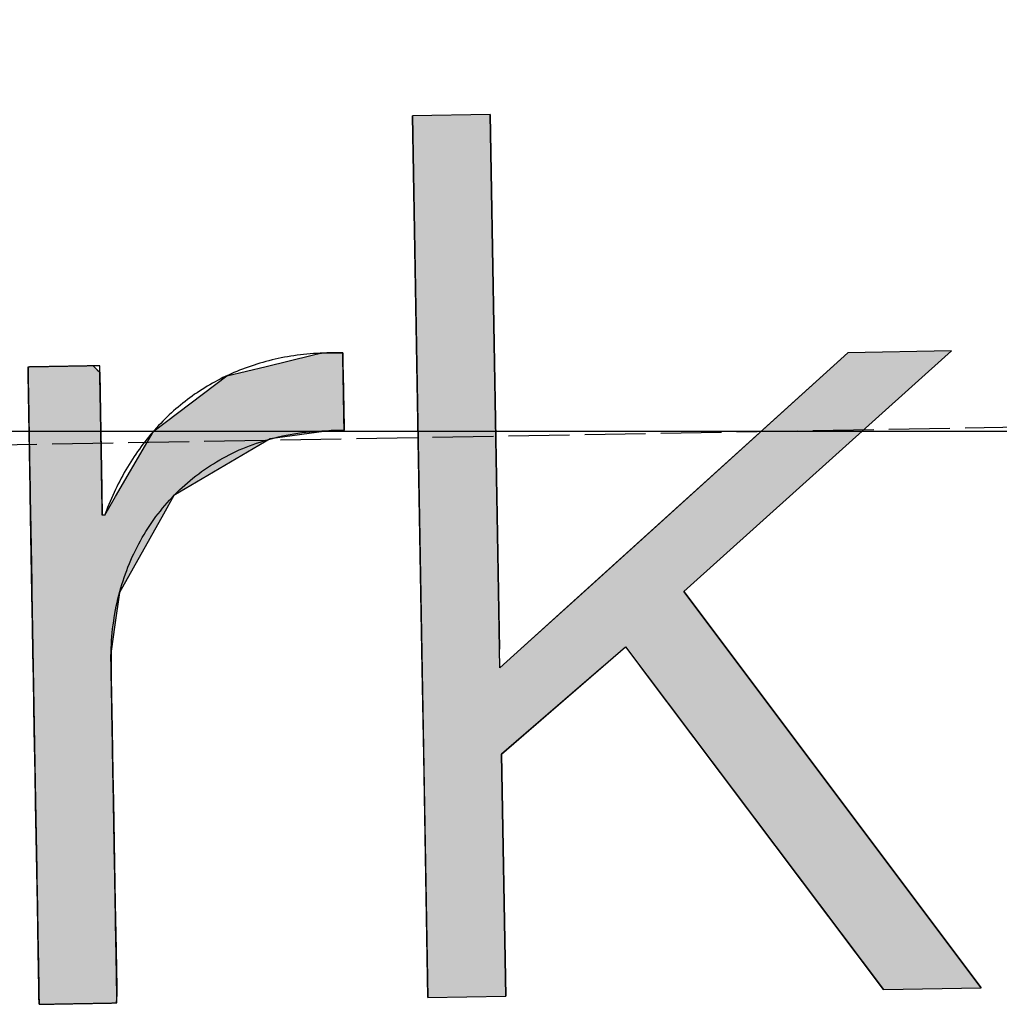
# Model space of a CAD drawing. Extents: x 562 to 7231, y 5917 to 11876.
# Tile 28 of 69: x 3441 to 3521, y 8069 to 8150. Entities that reach past the tile are written whole.
import ezdxf

# ---------------------------------------------------------------- set-up
doc = ezdxf.new("R2010")
doc.units = 0
doc.linetypes.add('GEN3', pattern=[6.25, 5, -1.25])
doc.layers.get('0').update_dxf_attribs({"linetype": 'CONTINUOUS'})
for name, color, linetype in [('3', 6, 'GEN3'), ('5', 3, 'CONTINUOUS'), ('LOGO', 7, 'CONTINUOUS')]:
    doc.layers.add(name, color=color, linetype=linetype)

# ---------------------------------------------------------------- blocks, each defined once
blk = doc.blocks.new('*U45')
at = {"layer": 'LOGO', "color": 30, "linetype": 'CONTINUOUS'}
for p, q in [((48.612, 7.513), (49.161, 7.635)), ((49.161, 7.635), (49.261, 7.657)), ((49.261, 7.657), (49.273, 7.659)), ((49.273, 7.659), (49.524, 7.657)), ((49.524, 7.657), (49.524, 7.635)), ((49.524, 7.635), (49.524, 7.513)), ((45.79, 7.506), (45.793, 7.555)), ((45.79, 7.479), (45.79, 7.506)), ((45.79, 7.23), (45.79, 7.479)), ((46.561, 7.555), (46.611, 7.506)), ((46.611, 7.506), (46.64, 7.479)), ((46.64, 7.479), (46.64, 7.23)), ((48.146, 7.41), (48.612, 7.513)), ((49.524, 7.513), (49.524, 7.41)), ((47.273, 6.774), (48.146, 7.41)), ((49.524, 7.41), (49.524, 6.774)), ((45.79, 6.098), (45.79, 7.23)), ((46.64, 7.23), (46.64, 6.098)), ((47.264, 6.768), (47.273, 6.774)), ((49.524, 6.774), (49.524, 6.768)), ((47.194, 6.652), (47.247, 6.739)), ((47.247, 6.739), (47.248, 6.741)), ((47.248, 6.741), (47.264, 6.768)), ((49.369, 6.739), (48.645, 6.652)), ((49.524, 6.741), (49.369, 6.739)), ((49.524, 6.768), (49.524, 6.741)), ((46.801, 6.001), (47.194, 6.652)), ((48.645, 6.652), (47.492, 6.001)), ((45.79, 6.06), (45.79, 6.098)), ((46.64, 6.098), (46.64, 6.06)), ((45.79, 5.783), (45.79, 6.06)), ((46.64, 6.06), (46.64, 5.783)), ((46.669, 5.783), (46.801, 6.001)), ((47.492, 6.001), (47.365, 5.783)), ((45.79, 4.865), (45.79, 5.783)), ((47.365, 5.783), (46.829, 4.865)), ((45.79, 4.482), (45.79, 4.865)), ((46.829, 4.865), (46.767, 4.482)), ((45.79, 4.172), (45.79, 4.482)), ((46.767, 4.482), (46.716, 4.172)), ((45.79, 3.853), (45.79, 4.172)), ((46.716, 4.172), (46.713, 3.853)), ((45.79, 3.25), (45.79, 3.853)), ((46.713, 3.853), (46.713, 3.25)), ((45.79, 2.727), (45.79, 3.25)), ((46.713, 3.25), (46.713, 2.727)), ((45.79, 2.388), (45.79, 2.727)), ((46.713, 2.727), (46.713, 2.388)), ((45.79, 1.18), (45.79, 2.388)), ((46.713, 2.388), (46.713, 1.18)), ((45.79, 0.629), (45.79, 1.18)), ((46.713, 1.18), (46.713, 0.629)), ((45.79, 0.186), (45.79, 0.629)), ((46.713, 0.629), (46.713, 0.186)), ((45.79, 0.099), (45.79, 0.186)), ((46.713, 0.186), (46.713, 0.099)), ((45.79, 0), (45.79, 0.099)), ((46.713, 0.099), (46.703, 0))]:
    blk.add_line(p, q, dxfattribs=at)
at = {"layer": 'LOGO', "color": 30, "linetype": 'CONTINUOUS', "extrusion": (0, 0, -1)}
for points in [[(-49.161, 7.635), (-49.524, 7.513), (-48.612, 7.513)], [(-49.261, 7.657), (-49.524, 7.635), (-49.161, 7.635)], [(-49.161, 7.635), (-49.524, 7.635), (-49.524, 7.513)], [(-49.273, 7.659), (-49.524, 7.657), (-49.261, 7.657)], [(-49.261, 7.657), (-49.524, 7.657), (-49.524, 7.635)], [(-45.793, 7.555), (-46.611, 7.506), (-45.79, 7.506)], [(-45.79, 7.506), (-46.64, 7.479), (-45.79, 7.479)], [(-45.79, 7.506), (-46.611, 7.506), (-46.64, 7.479)], [(-45.79, 7.479), (-46.64, 7.23), (-45.79, 7.23)], [(-45.79, 7.479), (-46.64, 7.479), (-46.64, 7.23)], [(-45.793, 7.555), (-46.561, 7.555), (-46.611, 7.506)], [(-48.612, 7.513), (-49.524, 7.41), (-48.146, 7.41)], [(-48.612, 7.513), (-49.524, 7.513), (-49.524, 7.41)], [(-48.146, 7.41), (-49.524, 6.774), (-47.273, 6.774)], [(-48.146, 7.41), (-49.524, 7.41), (-49.524, 6.774)], [(-45.79, 7.23), (-46.64, 6.098), (-45.79, 6.098)], [(-45.79, 7.23), (-46.64, 7.23), (-46.64, 6.098)], [(-47.273, 6.774), (-49.524, 6.768), (-47.264, 6.768)], [(-47.273, 6.774), (-49.524, 6.774), (-49.524, 6.768)], [(-47.247, 6.739), (-48.645, 6.652), (-47.194, 6.652)], [(-47.248, 6.741), (-49.369, 6.739), (-47.247, 6.739)], [(-47.247, 6.739), (-49.369, 6.739), (-48.645, 6.652)], [(-47.264, 6.768), (-49.524, 6.741), (-47.248, 6.741)], [(-47.248, 6.741), (-49.524, 6.741), (-49.369, 6.739)], [(-47.264, 6.768), (-49.524, 6.768), (-49.524, 6.741)], [(-47.194, 6.652), (-47.492, 6.001), (-46.801, 6.001)], [(-47.194, 6.652), (-48.645, 6.652), (-47.492, 6.001)], [(-45.79, 6.098), (-46.64, 6.06), (-45.79, 6.06)], [(-45.79, 6.098), (-46.64, 6.098), (-46.64, 6.06)], [(-45.79, 6.06), (-46.64, 5.783), (-45.79, 5.783)], [(-45.79, 6.06), (-46.64, 6.06), (-46.64, 5.783)], [(-46.801, 6.001), (-47.365, 5.783), (-46.669, 5.783)], [(-46.801, 6.001), (-47.492, 6.001), (-47.365, 5.783)], [(-45.79, 5.783), (-46.829, 4.865), (-45.79, 4.865)], [(-45.79, 5.783), (-47.365, 5.783), (-46.829, 4.865)], [(-45.79, 4.865), (-46.767, 4.482), (-45.79, 4.482)], [(-45.79, 4.865), (-46.829, 4.865), (-46.767, 4.482)], [(-45.79, 4.482), (-46.716, 4.172), (-45.79, 4.172)], [(-45.79, 4.482), (-46.767, 4.482), (-46.716, 4.172)], [(-45.79, 4.172), (-46.713, 3.853), (-45.79, 3.853)], [(-45.79, 4.172), (-46.716, 4.172), (-46.713, 3.853)], [(-45.79, 3.853), (-46.713, 3.25), (-45.79, 3.25)], [(-45.79, 3.853), (-46.713, 3.853), (-46.713, 3.25)], [(-45.79, 3.25), (-46.713, 2.727), (-45.79, 2.727)], [(-45.79, 3.25), (-46.713, 3.25), (-46.713, 2.727)], [(-45.79, 2.727), (-46.713, 2.388), (-45.79, 2.388)], [(-45.79, 2.727), (-46.713, 2.727), (-46.713, 2.388)], [(-45.79, 2.388), (-46.713, 1.18), (-45.79, 1.18)], [(-45.79, 2.388), (-46.713, 2.388), (-46.713, 1.18)], [(-45.79, 1.18), (-46.713, 0.629), (-45.79, 0.629)], [(-45.79, 1.18), (-46.713, 1.18), (-46.713, 0.629)], [(-45.79, 0.629), (-46.713, 0.186), (-45.79, 0.186)], [(-45.79, 0.629), (-46.713, 0.629), (-46.713, 0.186)], [(-45.79, 0.186), (-46.713, 0.099), (-45.79, 0.099)], [(-45.79, 0.186), (-46.713, 0.186), (-46.713, 0.099)], [(-45.79, 0.099), (-46.703, 0), (-45.79, 0)], [(-45.79, 0.099), (-46.713, 0.099), (-46.703, 0)]]:
    blk.add_solid(points, dxfattribs=at)
blk = doc.blocks.new('*U46')
at = {"layer": 'LOGO', "color": 30, "linetype": 'CONTINUOUS'}
for p, q in [((50.4, 4.114), (50.4, 10.454)), ((51.322, 10.454), (51.322, 4.114)), ((52.31, 4.758), (55.51, 7.555)), ((56.74, 7.555), (53.518, 4.758)), ((51.574, 4.114), (52.31, 4.758)), ((53.518, 4.758), (53.984, 4.114)), ((50.4, 3.894), (50.4, 4.114)), ((53.984, 4.114), (54.143, 3.894)), ((50.4, 2.869), (50.4, 3.894)), ((52.552, 3.894), (51.322, 2.869)), ((55.802, 0), (52.975, 3.894)), ((54.143, 3.894), (56.959, 0)), ((50.4, 0), (50.4, 2.869)), ((51.322, 2.869), (51.322, 0))]:
    blk.add_line(p, q, dxfattribs=at)
at = {"layer": 'LOGO', "color": 30, "linetype": 'CONTINUOUS', "extrusion": (0, 0, -1)}
for points in [[(-50.4, 10.454), (-51.322, 4.114), (-50.4, 4.114)], [(-50.4, 10.454), (-51.322, 10.454), (-51.322, 4.114)], [(-55.51, 7.555), (-53.518, 4.758), (-52.31, 4.758)], [(-55.51, 7.555), (-56.74, 7.555), (-53.518, 4.758)], [(-52.31, 4.758), (-53.984, 4.114), (-51.574, 4.114)], [(-52.31, 4.758), (-53.518, 4.758), (-53.984, 4.114)], [(-50.4, 4.114), (-51.322, 3.894), (-50.4, 3.894)], [(-50.4, 4.114), (-51.322, 4.114), (-51.322, 3.894)], [(-51.574, 4.114), (-52.552, 3.894), (-51.322, 3.894)], [(-51.574, 4.114), (-52.816, 4.114), (-52.552, 3.894)], [(-52.816, 4.114), (-54.143, 3.894), (-52.975, 3.894)], [(-52.816, 4.114), (-53.984, 4.114), (-54.143, 3.894)], [(-50.4, 3.894), (-51.322, 2.869), (-50.4, 2.869)], [(-50.4, 3.894), (-52.552, 3.894), (-51.322, 2.869)], [(-52.975, 3.894), (-56.959, 0), (-55.802, 0)], [(-52.975, 3.894), (-54.143, 3.894), (-56.959, 0)], [(-50.4, 2.869), (-51.322, 0), (-50.4, 0)], [(-50.4, 2.869), (-51.322, 2.869), (-51.322, 0)]]:
    blk.add_solid(points, dxfattribs=at)
blk = doc.blocks.new('KLAUS')
at = {"layer": 'LOGO'}
blk.add_lwpolyline([(50.4, 0), (51.322, 0), (51.322, 2.869), (52.816, 4.114), (55.802, 0), (56.959, 0), (53.518, 4.758), (56.74, 7.555), (55.51, 7.555), (51.322, 3.894), (51.322, 10.454), (50.4, 10.454), (50.4, 0), (50.4, 0)], dxfattribs=at)
blk.add_polyline3d([(45.79, 0, 0), (45.791, 0, 0), (45.791, 0, 0), (45.793, 0, 0), (45.795, 0, 0), (45.797, 0, 0), (45.8, 0, 0), (45.803, 0, 0), (45.807, 0, 0), (45.812, 0, 0), (45.817, 0, 0), (45.822, 0, 0), (45.828, 0, 0), (45.834, 0, 0), (45.84, 0, 0), (45.847, 0, 0), (45.855, 0, 0), (45.862, 0, 0), (45.871, 0, 0), (45.879, 0, 0), (45.888, 0, 0), (45.897, 0, 0), (45.907, 0, 0), (45.916, 0, 0), (45.926, 0, 0), (45.937, 0, 0), (45.947, 0, 0), (45.959, 0, 0), (45.97, 0, 0), (45.981, 0, 0), (45.993, 0, 0), (46.005, 0, 0), (46.017, 0, 0), (46.029, 0, 0), (46.042, 0, 0), (46.054, 0, 0), (46.067, 0, 0), (46.08, 0, 0), (46.093, 0, 0), (46.106, 0, 0), (46.12, 0, 0), (46.133, 0, 0), (46.147, 0, 0), (46.161, 0, 0), (46.175, 0, 0), (46.188, 0, 0), (46.202, 0, 0), (46.216, 0, 0), (46.23, 0, 0), (46.244, 0, 0), (46.258, 0, 0), (46.272, 0, 0), (46.286, 0, 0), (46.3, 0, 0), (46.314, 0, 0), (46.327, 0, 0), (46.341, 0, 0), (46.355, 0, 0), (46.368, 0, 0), (46.382, 0, 0), (46.395, 0, 0), (46.409, 0, 0), (46.422, 0, 0), (46.435, 0, 0), (46.448, 0, 0), (46.46, 0, 0), (46.473, 0, 0), (46.485, 0, 0), (46.497, 0, 0), (46.509, 0, 0), (46.521, 0, 0), (46.532, 0, 0), (46.544, 0, 0), (46.555, 0, 0), (46.565, 0, 0), (46.576, 0, 0), (46.586, 0, 0), (46.596, 0, 0), (46.605, 0, 0), (46.614, 0, 0), (46.623, 0, 0), (46.632, 0, 0), (46.64, 0, 0), (46.648, 0, 0), (46.655, 0, 0), (46.662, 0, 0), (46.669, 0, 0), (46.675, 0, 0), (46.681, 0, 0), (46.686, 0, 0), (46.691, 0, 0), (46.695, 0, 0), (46.699, 0, 0), (46.703, 0, 0), (46.706, 0, 0), (46.708, 0, 0), (46.71, 0, 0), (46.712, 0, 0), (46.713, 0, 0), (46.713, 0, 0), (46.713, 0.001, 0), (46.713, 0.004, 0), (46.713, 0.01, 0), (46.713, 0.018, 0), (46.713, 0.028, 0), (46.713, 0.041, 0), (46.713, 0.055, 0), (46.713, 0.072, 0), (46.713, 0.091, 0), (46.713, 0.112, 0), (46.713, 0.135, 0), (46.713, 0.16, 0), (46.713, 0.186, 0), (46.713, 0.215, 0), (46.713, 0.245, 0), (46.713, 0.277, 0), (46.713, 0.311, 0), (46.713, 0.346, 0), (46.713, 0.383, 0), (46.713, 0.421, 0), (46.713, 0.461, 0), (46.713, 0.503, 0), (46.713, 0.545, 0), (46.713, 0.589, 0), (46.713, 0.634, 0), (46.713, 0.681, 0), (46.713, 0.729, 0), (46.713, 0.777, 0), (46.713, 0.827, 0), (46.713, 0.878, 0), (46.713, 0.93, 0), (46.713, 0.983, 0), (46.713, 1.036, 0), (46.713, 1.091, 0), (46.713, 1.146, 0), (46.713, 1.202, 0), (46.713, 1.259, 0), (46.713, 1.316, 0), (46.713, 1.374, 0), (46.713, 1.432, 0), (46.713, 1.491, 0), (46.713, 1.55, 0), (46.713, 1.61, 0), (46.713, 1.67, 0), (46.713, 1.73, 0), (46.713, 1.791, 0), (46.713, 1.852, 0), (46.713, 1.912, 0), (46.713, 1.973, 0), (46.713, 2.034, 0), (46.713, 2.095, 0), (46.713, 2.156, 0), (46.713, 2.217, 0), (46.713, 2.277, 0), (46.713, 2.338, 0), (46.713, 2.398, 0), (46.713, 2.458, 0), (46.713, 2.517, 0), (46.713, 2.576, 0), (46.713, 2.635, 0), (46.713, 2.693, 0), (46.713, 2.75, 0), (46.713, 2.807, 0), (46.713, 2.863, 0), (46.713, 2.918, 0), (46.713, 2.973, 0), (46.713, 3.027, 0), (46.713, 3.08, 0), (46.713, 3.132, 0), (46.713, 3.183, 0), (46.713, 3.234, 0), (46.713, 3.283, 0), (46.713, 3.331, 0), (46.713, 3.377, 0), (46.713, 3.423, 0), (46.713, 3.467, 0), (46.713, 3.511, 0), (46.713, 3.552, 0), (46.713, 3.592, 0), (46.713, 3.631, 0), (46.713, 3.669, 0), (46.713, 3.704, 0), (46.713, 3.739, 0), (46.713, 3.771, 0), (46.713, 3.802, 0), (46.713, 3.831, 0), (46.713, 3.858, 0), (46.713, 3.884, 0), (46.713, 3.907, 0), (46.713, 3.929, 0), (46.713, 3.948, 0), (46.713, 3.966, 0), (46.713, 3.981, 0), (46.713, 3.994, 0), (46.713, 4.005, 0), (46.713, 4.014, 0), (46.713, 4.02, 0), (46.713, 4.024, 0), (46.713, 4.026, 0), (46.713, 4.064, 0), (46.714, 4.111, 0), (46.716, 4.158, 0), (46.718, 4.205, 0), (46.721, 4.251, 0), (46.724, 4.298, 0), (46.729, 4.344, 0), (46.734, 4.389, 0), (46.739, 4.435, 0), (46.746, 4.48, 0), (46.753, 4.525, 0), (46.761, 4.57, 0), (46.769, 4.614, 0), (46.778, 4.658, 0), (46.787, 4.702, 0), (46.797, 4.746, 0), (46.808, 4.789, 0), (46.82, 4.832, 0), (46.832, 4.875, 0), (46.845, 4.917, 0), (46.858, 4.959, 0), (46.872, 5.001, 0), (46.887, 5.042, 0), (46.902, 5.083, 0), (46.918, 5.124, 0), (46.934, 5.164, 0), (46.951, 5.204, 0), (46.969, 5.243, 0), (46.987, 5.283, 0), (47.006, 5.321, 0), (47.025, 5.36, 0), (47.045, 5.398, 0), (47.066, 5.435, 0), (47.087, 5.473, 0), (47.109, 5.509, 0), (47.131, 5.546, 0), (47.154, 5.582, 0), (47.177, 5.617, 0), (47.201, 5.652, 0), (47.226, 5.687, 0), (47.251, 5.721, 0), (47.276, 5.755, 0), (47.302, 5.788, 0), (47.329, 5.821, 0), (47.356, 5.854, 0), (47.384, 5.886, 0), (47.412, 5.917, 0), (47.441, 5.948, 0), (47.47, 5.978, 0), (47.5, 6.008, 0), (47.53, 6.038, 0), (47.561, 6.067, 0), (47.592, 6.095, 0), (47.624, 6.123, 0), (47.657, 6.15, 0), (47.689, 6.177, 0), (47.722, 6.203, 0), (47.756, 6.229, 0), (47.791, 6.254, 0), (47.825, 6.279, 0), (47.86, 6.303, 0), (47.896, 6.326, 0), (47.932, 6.349, 0), (47.969, 6.371, 0), (48.006, 6.393, 0), (48.043, 6.414, 0), (48.081, 6.435, 0), (48.12, 6.455, 0), (48.158, 6.474, 0), (48.198, 6.492, 0), (48.237, 6.51, 0), (48.277, 6.528, 0), (48.318, 6.545, 0), (48.359, 6.561, 0), (48.4, 6.576, 0), (48.442, 6.591, 0), (48.484, 6.605, 0), (48.527, 6.618, 0), (48.57, 6.631, 0), (48.613, 6.643, 0), (48.657, 6.655, 0), (48.701, 6.665, 0), (48.746, 6.675, 0), (48.791, 6.685, 0), (48.836, 6.693, 0), (48.882, 6.701, 0), (48.928, 6.708, 0), (48.974, 6.715, 0), (49.021, 6.721, 0), (49.069, 6.725, 0), (49.116, 6.73, 0), (49.164, 6.733, 0), (49.212, 6.736, 0), (49.261, 6.738, 0), (49.31, 6.739, 0), (49.359, 6.739, 0), (49.409, 6.739, 0), (49.459, 6.737, 0), (49.509, 6.735, 0), (49.524, 6.735, 0), (49.524, 6.736, 0), (49.524, 6.737, 0), (49.524, 6.738, 0), (49.524, 6.741, 0), (49.524, 6.744, 0), (49.524, 6.747, 0), (49.524, 6.751, 0), (49.524, 6.755, 0), (49.524, 6.76, 0), (49.524, 6.765, 0), (49.524, 6.77, 0), (49.524, 6.776, 0), (49.524, 6.783, 0), (49.524, 6.79, 0), (49.524, 6.797, 0), (49.524, 6.804, 0), (49.524, 6.813, 0), (49.524, 6.821, 0), (49.524, 6.83, 0), (49.524, 6.839, 0), (49.524, 6.848, 0), (49.524, 6.858, 0), (49.524, 6.868, 0), (49.524, 6.878, 0), (49.524, 6.889, 0), (49.524, 6.9, 0), (49.524, 6.911, 0), (49.524, 6.922, 0), (49.524, 6.934, 0), (49.524, 6.945, 0), (49.524, 6.958, 0), (49.524, 6.97, 0), (49.524, 6.982, 0), (49.524, 6.995, 0), (49.524, 7.008, 0), (49.524, 7.021, 0), (49.524, 7.034, 0), (49.524, 7.047, 0), (49.524, 7.06, 0), (49.524, 7.074, 0), (49.524, 7.087, 0), (49.524, 7.101, 0), (49.524, 7.115, 0), (49.524, 7.129, 0), (49.524, 7.142, 0), (49.524, 7.156, 0), (49.524, 7.17, 0), (49.524, 7.184, 0), (49.524, 7.198, 0), (49.524, 7.212, 0), (49.524, 7.226, 0), (49.524, 7.24, 0), (49.524, 7.254, 0), (49.524, 7.268, 0), (49.524, 7.281, 0), (49.524, 7.295, 0), (49.524, 7.309, 0), (49.524, 7.322, 0), (49.524, 7.336, 0), (49.524, 7.349, 0), (49.524, 7.362, 0), (49.524, 7.375, 0), (49.524, 7.388, 0), (49.524, 7.401, 0), (49.524, 7.414, 0), (49.524, 7.426, 0), (49.524, 7.438, 0), (49.524, 7.45, 0), (49.524, 7.462, 0), (49.524, 7.473, 0), (49.524, 7.485, 0), (49.524, 7.496, 0), (49.524, 7.507, 0), (49.524, 7.517, 0), (49.524, 7.527, 0), (49.524, 7.537, 0), (49.524, 7.547, 0), (49.524, 7.556, 0), (49.524, 7.565, 0), (49.524, 7.574, 0), (49.524, 7.582, 0), (49.524, 7.59, 0), (49.524, 7.597, 0), (49.524, 7.605, 0), (49.524, 7.611, 0), (49.524, 7.618, 0), (49.524, 7.623, 0), (49.524, 7.629, 0), (49.524, 7.634, 0), (49.524, 7.639, 0), (49.524, 7.643, 0), (49.524, 7.646, 0), (49.524, 7.649, 0), (49.524, 7.652, 0), (49.524, 7.654, 0), (49.524, 7.656, 0), (49.524, 7.657, 0), (49.524, 7.657, 0), (49.499, 7.658, 0), (49.458, 7.66, 0), (49.418, 7.66, 0), (49.377, 7.661, 0), (49.337, 7.66, 0), (49.297, 7.66, 0), (49.257, 7.659, 0), (49.217, 7.657, 0), (49.177, 7.655, 0), (49.138, 7.653, 0), (49.099, 7.65, 0), (49.06, 7.646, 0), (49.022, 7.642, 0), (48.983, 7.638, 0), (48.945, 7.633, 0), (48.907, 7.628, 0), (48.869, 7.623, 0), (48.832, 7.617, 0), (48.794, 7.61, 0), (48.758, 7.603, 0), (48.721, 7.596, 0), (48.684, 7.588, 0), (48.648, 7.579, 0), (48.612, 7.571, 0), (48.576, 7.562, 0), (48.54, 7.552, 0), (48.505, 7.542, 0), (48.47, 7.532, 0), (48.435, 7.521, 0), (48.4, 7.509, 0), (48.366, 7.498, 0), (48.331, 7.485, 0), (48.297, 7.473, 0), (48.264, 7.46, 0), (48.23, 7.447, 0), (48.197, 7.433, 0), (48.164, 7.418, 0), (48.132, 7.404, 0), (48.099, 7.389, 0), (48.067, 7.373, 0), (48.035, 7.357, 0), (48.004, 7.341, 0), (47.972, 7.325, 0), (47.941, 7.307, 0), (47.91, 7.29, 0), (47.88, 7.272, 0), (47.849, 7.254, 0), (47.819, 7.235, 0), (47.79, 7.216, 0), (47.76, 7.197, 0), (47.731, 7.177, 0), (47.702, 7.157, 0), (47.673, 7.136, 0), (47.645, 7.115, 0), (47.617, 7.094, 0), (47.589, 7.072, 0), (47.561, 7.05, 0), (47.534, 7.027, 0), (47.507, 7.004, 0), (47.48, 6.981, 0), (47.454, 6.958, 0), (47.428, 6.934, 0), (47.402, 6.909, 0), (47.377, 6.885, 0), (47.351, 6.859, 0), (47.326, 6.834, 0), (47.302, 6.808, 0), (47.277, 6.782, 0), (47.253, 6.755, 0), (47.229, 6.729, 0), (47.206, 6.701, 0), (47.183, 6.674, 0), (47.16, 6.646, 0), (47.137, 6.617, 0), (47.115, 6.589, 0), (47.093, 6.56, 0), (47.072, 6.53, 0), (47.05, 6.501, 0), (47.029, 6.471, 0), (47.008, 6.44, 0), (46.988, 6.41, 0), (46.968, 6.379, 0), (46.948, 6.347, 0), (46.929, 6.316, 0), (46.91, 6.284, 0), (46.891, 6.251, 0), (46.872, 6.218, 0), (46.854, 6.185, 0), (46.836, 6.152, 0), (46.819, 6.118, 0), (46.801, 6.084, 0), (46.785, 6.05, 0), (46.768, 6.016, 0), (46.752, 5.981, 0), (46.736, 5.945, 0), (46.721, 5.91, 0), (46.705, 5.874, 0), (46.691, 5.838, 0), (46.676, 5.801, 0), (46.669, 5.783, 0), (46.669, 5.783, 0), (46.669, 5.783, 0), (46.669, 5.783, 0), (46.669, 5.783, 0), (46.669, 5.783, 0), (46.669, 5.783, 0), (46.668, 5.783, 0), (46.668, 5.783, 0), (46.668, 5.783, 0), (46.668, 5.783, 0), (46.668, 5.783, 0), (46.668, 5.783, 0), (46.667, 5.783, 0), (46.667, 5.783, 0), (46.667, 5.783, 0), (46.667, 5.783, 0), (46.666, 5.783, 0), (46.666, 5.783, 0), (46.666, 5.783, 0), (46.666, 5.783, 0), (46.665, 5.783, 0), (46.665, 5.783, 0), (46.665, 5.783, 0), (46.664, 5.783, 0), (46.664, 5.783, 0), (46.664, 5.783, 0), (46.663, 5.783, 0), (46.663, 5.783, 0), (46.663, 5.783, 0), (46.662, 5.783, 0), (46.662, 5.783, 0), (46.661, 5.783, 0), (46.661, 5.783, 0), (46.661, 5.783, 0), (46.66, 5.783, 0), (46.66, 5.783, 0), (46.66, 5.783, 0), (46.659, 5.783, 0), (46.659, 5.783, 0), (46.658, 5.783, 0), (46.658, 5.783, 0), (46.657, 5.783, 0), (46.657, 5.783, 0), (46.657, 5.783, 0), (46.656, 5.783, 0), (46.656, 5.783, 0), (46.655, 5.783, 0), (46.655, 5.783, 0), (46.654, 5.783, 0), (46.654, 5.783, 0), (46.654, 5.783, 0), (46.653, 5.783, 0), (46.653, 5.783, 0), (46.652, 5.783, 0), (46.652, 5.783, 0), (46.651, 5.783, 0), (46.651, 5.783, 0), (46.651, 5.783, 0), (46.65, 5.783, 0), (46.65, 5.783, 0), (46.649, 5.783, 0), (46.649, 5.783, 0), (46.648, 5.783, 0), (46.648, 5.783, 0), (46.648, 5.783, 0), (46.647, 5.783, 0), (46.647, 5.783, 0), (46.647, 5.783, 0), (46.646, 5.783, 0), (46.646, 5.783, 0), (46.645, 5.783, 0), (46.645, 5.783, 0), (46.645, 5.783, 0), (46.644, 5.783, 0), (46.644, 5.783, 0), (46.644, 5.783, 0), (46.643, 5.783, 0), (46.643, 5.783, 0), (46.643, 5.783, 0), (46.643, 5.783, 0), (46.642, 5.783, 0), (46.642, 5.783, 0), (46.642, 5.783, 0), (46.642, 5.783, 0), (46.641, 5.783, 0), (46.641, 5.783, 0), (46.641, 5.783, 0), (46.641, 5.783, 0), (46.641, 5.783, 0), (46.641, 5.783, 0), (46.64, 5.783, 0), (46.64, 5.783, 0), (46.64, 5.783, 0), (46.64, 5.783, 0), (46.64, 5.783, 0), (46.64, 5.783, 0), (46.64, 5.783, 0), (46.64, 5.783, 0), (46.64, 5.783, 0), (46.64, 5.784, 0), (46.64, 5.786, 0), (46.64, 5.789, 0), (46.64, 5.793, 0), (46.64, 5.798, 0), (46.64, 5.804, 0), (46.64, 5.811, 0), (46.64, 5.819, 0), (46.64, 5.828, 0), (46.64, 5.837, 0), (46.64, 5.848, 0), (46.64, 5.859, 0), (46.64, 5.871, 0), (46.64, 5.884, 0), (46.64, 5.898, 0), (46.64, 5.912, 0), (46.64, 5.928, 0), (46.64, 5.943, 0), (46.64, 5.96, 0), (46.64, 5.977, 0), (46.64, 5.995, 0), (46.64, 6.013, 0), (46.64, 6.033, 0), (46.64, 6.052, 0), (46.64, 6.072, 0), (46.64, 6.093, 0), (46.64, 6.114, 0), (46.64, 6.136, 0), (46.64, 6.158, 0), (46.64, 6.181, 0), (46.64, 6.204, 0), (46.64, 6.227, 0), (46.64, 6.251, 0), (46.64, 6.275, 0), (46.64, 6.3, 0), (46.64, 6.324, 0), (46.64, 6.349, 0), (46.64, 6.375, 0), (46.64, 6.4, 0), (46.64, 6.426, 0), (46.64, 6.452, 0), (46.64, 6.478, 0), (46.64, 6.505, 0), (46.64, 6.531, 0), (46.64, 6.558, 0), (46.64, 6.584, 0), (46.64, 6.611, 0), (46.64, 6.638, 0), (46.64, 6.665, 0), (46.64, 6.692, 0), (46.64, 6.718, 0), (46.64, 6.745, 0), (46.64, 6.772, 0), (46.64, 6.798, 0), (46.64, 6.825, 0), (46.64, 6.851, 0), (46.64, 6.878, 0), (46.64, 6.904, 0), (46.64, 6.929, 0), (46.64, 6.955, 0), (46.64, 6.98, 0), (46.64, 7.006, 0), (46.64, 7.031, 0), (46.64, 7.055, 0), (46.64, 7.079, 0), (46.64, 7.103, 0), (46.64, 7.127, 0), (46.64, 7.15, 0), (46.64, 7.173, 0), (46.64, 7.195, 0), (46.64, 7.217, 0), (46.64, 7.238, 0), (46.64, 7.259, 0), (46.64, 7.279, 0), (46.64, 7.299, 0), (46.64, 7.318, 0), (46.64, 7.337, 0), (46.64, 7.355, 0), (46.64, 7.372, 0), (46.64, 7.389, 0), (46.64, 7.405, 0), (46.64, 7.421, 0), (46.64, 7.435, 0), (46.64, 7.449, 0), (46.64, 7.462, 0), (46.64, 7.475, 0), (46.64, 7.486, 0), (46.64, 7.497, 0), (46.64, 7.507, 0), (46.64, 7.516, 0), (46.64, 7.524, 0), (46.64, 7.531, 0), (46.64, 7.538, 0), (46.64, 7.543, 0), (46.64, 7.547, 0), (46.64, 7.551, 0), (46.64, 7.553, 0), (46.64, 7.554, 0), (46.64, 7.555, 0), (46.639, 7.555, 0), (46.639, 7.555, 0), (46.637, 7.555, 0), (46.635, 7.555, 0), (46.633, 7.555, 0), (46.63, 7.555, 0), (46.627, 7.555, 0), (46.623, 7.555, 0), (46.619, 7.555, 0), (46.614, 7.555, 0), (46.609, 7.555, 0), (46.604, 7.555, 0), (46.598, 7.555, 0), (46.592, 7.555, 0), (46.585, 7.555, 0), (46.578, 7.555, 0), (46.571, 7.555, 0), (46.564, 7.555, 0), (46.556, 7.555, 0), (46.548, 7.555, 0), (46.539, 7.555, 0), (46.53, 7.555, 0), (46.521, 7.555, 0), (46.512, 7.555, 0), (46.502, 7.555, 0), (46.492, 7.555, 0), (46.482, 7.555, 0), (46.472, 7.555, 0), (46.461, 7.555, 0), (46.45, 7.555, 0), (46.439, 7.555, 0), (46.428, 7.555, 0), (46.417, 7.555, 0), (46.405, 7.555, 0), (46.393, 7.555, 0), (46.381, 7.555, 0), (46.369, 7.555, 0), (46.357, 7.555, 0), (46.345, 7.555, 0), (46.333, 7.555, 0), (46.32, 7.555, 0), (46.308, 7.555, 0), (46.295, 7.555, 0), (46.282, 7.555, 0), (46.27, 7.555, 0), (46.257, 7.555, 0), (46.244, 7.555, 0), (46.231, 7.555, 0), (46.218, 7.555, 0), (46.206, 7.555, 0), (46.193, 7.555, 0), (46.18, 7.555, 0), (46.167, 7.555, 0), (46.154, 7.555, 0), (46.142, 7.555, 0), (46.129, 7.555, 0), (46.116, 7.555, 0), (46.104, 7.555, 0), (46.091, 7.555, 0), (46.079, 7.555, 0), (46.067, 7.555, 0), (46.055, 7.555, 0), (46.043, 7.555, 0), (46.031, 7.555, 0), (46.019, 7.555, 0), (46.008, 7.555, 0), (45.997, 7.555, 0), (45.986, 7.555, 0), (45.975, 7.555, 0), (45.964, 7.555, 0), (45.953, 7.555, 0), (45.943, 7.555, 0), (45.933, 7.555, 0), (45.923, 7.555, 0), (45.914, 7.555, 0), (45.904, 7.555, 0), (45.896, 7.555, 0), (45.887, 7.555, 0), (45.879, 7.555, 0), (45.87, 7.555, 0), (45.863, 7.555, 0), (45.855, 7.555, 0), (45.848, 7.555, 0), (45.842, 7.555, 0), (45.835, 7.555, 0), (45.829, 7.555, 0), (45.824, 7.555, 0), (45.818, 7.555, 0), (45.814, 7.555, 0), (45.809, 7.555, 0), (45.805, 7.555, 0), (45.802, 7.555, 0), (45.799, 7.555, 0), (45.796, 7.555, 0), (45.794, 7.555, 0), (45.792, 7.555, 0), (45.791, 7.555, 0), (45.791, 7.555, 0), (45.79, 7.555, 0), (45.79, 7.551, 0), (45.79, 7.544, 0), (45.79, 7.532, 0), (45.79, 7.515, 0), (45.79, 7.494, 0), (45.79, 7.47, 0), (45.79, 7.441, 0), (45.79, 7.408, 0), (45.79, 7.371, 0), (45.79, 7.331, 0), (45.79, 7.287, 0), (45.79, 7.239, 0), (45.79, 7.188, 0), (45.79, 7.134, 0), (45.79, 7.076, 0), (45.79, 7.015, 0), (45.79, 6.951, 0), (45.79, 6.884, 0), (45.79, 6.814, 0), (45.79, 6.741, 0), (45.79, 6.665, 0), (45.79, 6.587, 0), (45.79, 6.506, 0), (45.79, 6.423, 0), (45.79, 6.338, 0), (45.79, 6.25, 0), (45.79, 6.16, 0), (45.79, 6.068, 0), (45.79, 5.973, 0), (45.79, 5.877, 0), (45.79, 5.78, 0), (45.79, 5.68, 0), (45.79, 5.579, 0), (45.79, 5.476, 0), (45.79, 5.372, 0), (45.79, 5.267, 0), (45.79, 5.16, 0), (45.79, 5.052, 0), (45.79, 4.943, 0), (45.79, 4.834, 0), (45.79, 4.723, 0), (45.79, 4.611, 0), (45.79, 4.499, 0), (45.79, 4.387, 0), (45.79, 4.273, 0), (45.79, 4.16, 0), (45.79, 4.046, 0), (45.79, 3.931, 0), (45.79, 3.817, 0), (45.79, 3.703, 0), (45.79, 3.588, 0), (45.79, 3.474, 0), (45.79, 3.36, 0), (45.79, 3.247, 0), (45.79, 3.134, 0), (45.79, 3.021, 0), (45.79, 2.909, 0), (45.79, 2.798, 0), (45.79, 2.688, 0), (45.79, 2.578, 0), (45.79, 2.469, 0), (45.79, 2.362, 0), (45.79, 2.256, 0), (45.79, 2.151, 0), (45.79, 2.047, 0), (45.79, 1.945, 0), (45.79, 1.844, 0), (45.79, 1.745, 0), (45.79, 1.648, 0), (45.79, 1.552, 0), (45.79, 1.459, 0), (45.79, 1.367, 0), (45.79, 1.278, 0), (45.79, 1.191, 0), (45.79, 1.106, 0), (45.79, 1.023, 0), (45.79, 0.943, 0), (45.79, 0.866, 0), (45.79, 0.791, 0), (45.79, 0.719, 0), (45.79, 0.65, 0), (45.79, 0.584, 0), (45.79, 0.521, 0), (45.79, 0.461, 0), (45.79, 0.404, 0), (45.79, 0.35, 0), (45.79, 0.3, 0), (45.79, 0.254, 0), (45.79, 0.211, 0), (45.79, 0.171, 0), (45.79, 0.136, 0), (45.79, 0.104, 0), (45.79, 0.077, 0), (45.79, 0.053, 0), (45.79, 0.034, 0), (45.79, 0.019, 0), (45.79, 0.008, 0), (45.79, 0.001, 0), (45.79, 0, 0), (45.79, 0, 0), (45.79, 0, 0), (45.79, 0, 0), (45.79, 0, 0), (45.79, 0, 0), (45.79, 0, 0), (45.79, 0, 0), (45.79, 0, 0), (45.79, 0, 0), (45.79, 0, 0), (45.79, 0, 0), (45.79, 0, 0), (45.79, 0, 0), (45.79, 0, 0), (45.79, 0, 0), (45.79, 0, 0), (45.79, 0, 0), (45.79, 0, 0), (45.79, 0, 0), (45.79, 0, 0), (45.79, 0, 0), (45.79, 0, 0), (45.79, 0, 0), (45.79, 0, 0), (45.79, 0, 0), (45.79, 0, 0), (45.79, 0, 0), (45.79, 0, 0), (45.79, 0, 0), (45.79, 0, 0), (45.79, 0, 0), (45.79, 0, 0), (45.79, 0, 0), (45.79, 0, 0), (45.79, 0, 0), (45.79, 0, 0), (45.79, 0, 0), (45.79, 0, 0), (45.79, 0, 0), (45.79, 0, 0), (45.79, 0, 0), (45.79, 0, 0), (45.79, 0, 0), (45.79, 0, 0), (45.79, 0, 0), (45.79, 0, 0), (45.79, 0, 0), (45.79, 0, 0), (45.79, 0, 0), (45.79, 0, 0), (45.79, 0, 0), (45.79, 0, 0), (45.79, 0, 0), (45.79, 0, 0), (45.79, 0, 0), (45.79, 0, 0), (45.79, 0, 0), (45.79, 0, 0), (45.79, 0, 0), (45.79, 0, 0), (45.79, 0, 0), (45.79, 0, 0), (45.79, 0, 0), (45.79, 0, 0), (45.79, 0, 0), (45.79, 0, 0), (45.79, 0, 0), (45.79, 0, 0), (45.79, 0, 0), (45.79, 0, 0), (45.79, 0, 0), (45.79, 0, 0), (45.79, 0, 0), (45.79, 0, 0), (45.79, 0, 0), (45.79, 0, 0), (45.79, 0, 0), (45.79, 0, 0), (45.79, 0, 0), (45.79, 0, 0), (45.79, 0, 0), (45.79, 0, 0), (45.79, 0, 0), (45.79, 0, 0), (45.79, 0, 0), (45.79, 0, 0), (45.79, 0, 0), (45.79, 0, 0), (45.79, 0, 0), (45.79, 0, 0), (45.79, 0, 0), (45.79, 0, 0), (45.79, 0, 0), (45.79, 0, 0), (45.79, 0, 0), (45.79, 0, 0), (45.79, 0, 0), (45.79, 0, 0), (45.79, 0, 0)], dxfattribs=at)
at = {"layer": 'LOGO', "color": 30, "linetype": 'CONTINUOUS'}
for name in ['*U46', '*U45']:
    blk.add_blockref(name, (0, 0), dxfattribs=at)

msp = doc.modelspace()

# ---------------------------------------------------------------- linework, layer by layer
at = {"layer": '3'}
msp.add_line((1175.278, 8075.309), (6230.443, 8163.547), dxfattribs=at)
at = {"layer": '5'}
msp.add_line((6272.775, 8115.902), (872.775, 8115.902), dxfattribs=at)

# ---------------------------------------------------------------- block references
at = {"xscale": 6.929133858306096, "yscale": 6.929133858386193, "zscale": 6.929133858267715, "rotation": 0.9999999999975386}
msp.add_blockref('KLAUS', (3125.372, 8063.33), dxfattribs=at)

doc.saveas('drawing.dxf')
